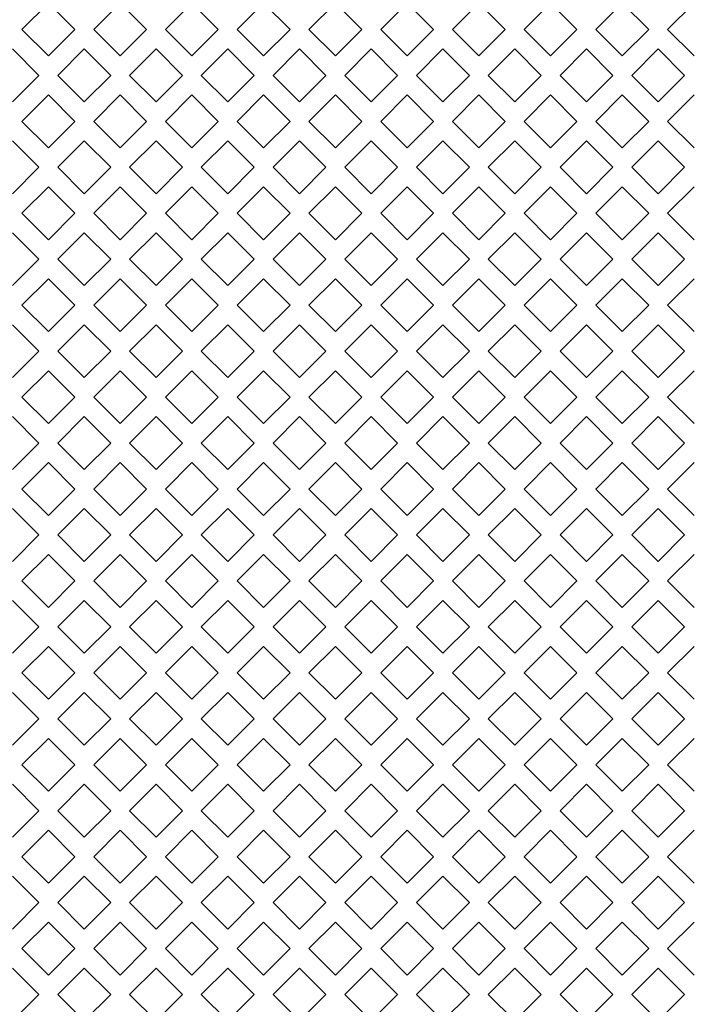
# Model space of a CAD drawing. Header units: millimetres. Extents: x 38 to 253, y 25 to 200.
# Tile 51 of 71: x 49.54 to 55.51, y 150.49 to 159.27. Entities that reach past the tile are written whole.
import ezdxf

# ---------------------------------------------------------------- set-up
doc = ezdxf.new("R2010")
doc.units = ezdxf.units.MM

msp = doc.modelspace()

# ---------------------------------------------------------------- linework, layer by layer
at = {"color": 7, "linetype": 'Continuous', "lineweight": 15}
for p, q in [((49.55854, 159.18622), (49.79424, 159.42192)), ((49.79424, 159.42192), (50.02994, 159.18622)), ((50.19854, 159.18622), (50.43424, 159.42192)), ((50.43424, 159.42192), (50.66994, 159.18622)), ((50.83854, 159.18622), (51.07424, 159.42192)), ((51.07424, 159.42192), (51.30994, 159.18622)), ((51.47854, 159.18622), (51.71424, 159.42192)), ((51.71424, 159.42192), (51.94994, 159.18622)), ((52.11854, 159.18622), (52.35424, 159.42192)), ((52.35424, 159.42192), (52.58994, 159.18622)), ((52.75854, 159.18622), (52.99424, 159.42192)), ((52.99424, 159.42192), (53.22994, 159.18622)), ((53.39854, 159.18622), (53.63424, 159.42192)), ((53.63424, 159.42192), (53.86994, 159.18622)), ((54.03854, 159.18622), (54.27424, 159.42192)), ((54.27424, 159.42192), (54.50994, 159.18622)), ((54.67854, 159.18622), (54.91424, 159.42192)), ((54.91424, 159.42192), (55.14994, 159.18622)), ((55.31854, 159.18622), (55.55424, 159.42192)), ((49.79424, 158.95051), (49.55854, 159.18622)), ((50.02994, 159.18622), (49.79424, 158.95051)), ((50.43424, 158.95051), (50.19854, 159.18622)), ((50.66994, 159.18622), (50.43424, 158.95051)), ((51.07424, 158.95051), (50.83854, 159.18622)), ((51.30994, 159.18622), (51.07424, 158.95051)), ((51.71424, 158.95051), (51.47854, 159.18622)), ((51.94994, 159.18622), (51.71424, 158.95051)), ((52.35424, 158.95051), (52.11854, 159.18622)), ((52.58994, 159.18622), (52.35424, 158.95051)), ((52.99424, 158.95051), (52.75854, 159.18622)), ((53.22994, 159.18622), (52.99424, 158.95051)), ((53.63424, 158.95051), (53.39854, 159.18622)), ((53.86994, 159.18622), (53.63424, 158.95051)), ((54.27424, 158.95051), (54.03854, 159.18622)), ((54.50994, 159.18622), (54.27424, 158.95051)), ((54.91424, 158.95051), (54.67854, 159.18622)), ((55.14994, 159.18622), (54.91424, 158.95051)), ((55.55424, 158.95051), (55.31854, 159.18622)), ((49.47424, 159.01192), (49.70994, 158.77621)), ((49.87854, 158.77621), (50.11424, 159.01192)), ((50.11424, 159.01192), (50.34994, 158.77621)), ((50.51854, 158.77621), (50.75424, 159.01192)), ((50.75424, 159.01192), (50.98994, 158.77621)), ((51.15854, 158.77621), (51.39424, 159.01192)), ((51.39424, 159.01192), (51.62994, 158.77621)), ((51.79854, 158.77621), (52.03424, 159.01192)), ((52.03424, 159.01192), (52.26994, 158.77621)), ((52.43854, 158.77621), (52.67424, 159.01192)), ((52.67424, 159.01192), (52.90994, 158.77621)), ((53.07854, 158.77621), (53.31424, 159.01192)), ((53.31424, 159.01192), (53.54994, 158.77621)), ((53.71854, 158.77621), (53.95424, 159.01192)), ((53.95424, 159.01192), (54.18994, 158.77621)), ((54.35854, 158.77621), (54.59424, 159.01192)), ((54.59424, 159.01192), (54.82994, 158.77621)), ((54.99854, 158.77621), (55.23424, 159.01192)), ((55.23424, 159.01192), (55.46994, 158.77621)), ((49.70994, 158.77621), (49.47424, 158.54051)), ((50.11424, 158.54051), (49.87854, 158.77621)), ((50.34994, 158.77621), (50.11424, 158.54051)), ((50.75424, 158.54051), (50.51854, 158.77621)), ((50.98994, 158.77621), (50.75424, 158.54051)), ((51.39424, 158.54051), (51.15854, 158.77621)), ((51.62994, 158.77621), (51.39424, 158.54051)), ((52.03424, 158.54051), (51.79854, 158.77621)), ((52.26994, 158.77621), (52.03424, 158.54051)), ((52.67424, 158.54051), (52.43854, 158.77621)), ((52.90994, 158.77621), (52.67424, 158.54051)), ((53.31424, 158.54051), (53.07854, 158.77621)), ((53.54994, 158.77621), (53.31424, 158.54051)), ((53.95424, 158.54051), (53.71854, 158.77621)), ((54.18994, 158.77621), (53.95424, 158.54051)), ((54.59424, 158.54051), (54.35854, 158.77621)), ((54.82994, 158.77621), (54.59424, 158.54051)), ((55.23424, 158.54051), (54.99854, 158.77621)), ((55.46994, 158.77621), (55.23424, 158.54051)), ((49.55854, 158.36622), (49.79424, 158.60192)), ((49.79424, 158.60192), (50.02994, 158.36622)), ((50.19854, 158.36622), (50.43424, 158.60192)), ((50.43424, 158.60192), (50.66994, 158.36622)), ((50.83854, 158.36622), (51.07424, 158.60192)), ((51.07424, 158.60192), (51.30994, 158.36622)), ((51.47854, 158.36622), (51.71424, 158.60192)), ((51.71424, 158.60192), (51.94994, 158.36622)), ((52.11854, 158.36622), (52.35424, 158.60192)), ((52.35424, 158.60192), (52.58994, 158.36622)), ((52.75854, 158.36622), (52.99424, 158.60192)), ((52.99424, 158.60192), (53.22994, 158.36622)), ((53.39854, 158.36622), (53.63424, 158.60192)), ((53.63424, 158.60192), (53.86994, 158.36622)), ((54.03854, 158.36622), (54.27424, 158.60192)), ((54.27424, 158.60192), (54.50994, 158.36622)), ((54.67854, 158.36622), (54.91424, 158.60192)), ((54.91424, 158.60192), (55.14994, 158.36622)), ((55.31854, 158.36622), (55.55424, 158.60192)), ((49.79424, 158.13051), (49.55854, 158.36622)), ((50.02994, 158.36622), (49.79424, 158.13051)), ((50.43424, 158.13051), (50.19854, 158.36622)), ((50.66994, 158.36622), (50.43424, 158.13051)), ((51.07424, 158.13051), (50.83854, 158.36622)), ((51.30994, 158.36622), (51.07424, 158.13051)), ((51.71424, 158.13051), (51.47854, 158.36622)), ((51.94994, 158.36622), (51.71424, 158.13051)), ((52.35424, 158.13051), (52.11854, 158.36622)), ((52.58994, 158.36622), (52.35424, 158.13051)), ((52.99424, 158.13051), (52.75854, 158.36622)), ((53.22994, 158.36622), (52.99424, 158.13051)), ((53.63424, 158.13051), (53.39854, 158.36622)), ((53.86994, 158.36622), (53.63424, 158.13051)), ((54.27424, 158.13051), (54.03854, 158.36622)), ((54.50994, 158.36622), (54.27424, 158.13051)), ((54.91424, 158.13051), (54.67854, 158.36622)), ((55.14994, 158.36622), (54.91424, 158.13051)), ((55.55424, 158.13051), (55.31854, 158.36622)), ((49.47424, 158.19192), (49.70994, 157.95622)), ((49.87854, 157.95622), (50.11424, 158.19192)), ((50.11424, 158.19192), (50.34994, 157.95622)), ((50.51854, 157.95622), (50.75424, 158.19192)), ((50.75424, 158.19192), (50.98994, 157.95622)), ((51.15854, 157.95622), (51.39424, 158.19192)), ((51.39424, 158.19192), (51.62994, 157.95622)), ((51.79854, 157.95622), (52.03424, 158.19192)), ((52.03424, 158.19192), (52.26994, 157.95622)), ((52.43854, 157.95622), (52.67424, 158.19192)), ((52.67424, 158.19192), (52.90994, 157.95622)), ((53.07854, 157.95622), (53.31424, 158.19192)), ((53.31424, 158.19192), (53.54994, 157.95622)), ((53.71854, 157.95622), (53.95424, 158.19192)), ((53.95424, 158.19192), (54.18994, 157.95622)), ((54.35854, 157.95622), (54.59424, 158.19192)), ((54.59424, 158.19192), (54.82994, 157.95622)), ((54.99854, 157.95622), (55.23424, 158.19192)), ((55.23424, 158.19192), (55.46994, 157.95622)), ((49.70994, 157.95622), (49.47424, 157.72051)), ((50.11424, 157.72051), (49.87854, 157.95622)), ((50.34994, 157.95622), (50.11424, 157.72051)), ((50.75424, 157.72051), (50.51854, 157.95622)), ((50.98994, 157.95622), (50.75424, 157.72051)), ((51.39424, 157.72051), (51.15854, 157.95622)), ((51.62994, 157.95622), (51.39424, 157.72051)), ((52.03424, 157.72051), (51.79854, 157.95622)), ((52.26994, 157.95622), (52.03424, 157.72051)), ((52.67424, 157.72051), (52.43854, 157.95622)), ((52.90994, 157.95622), (52.67424, 157.72051)), ((53.31424, 157.72051), (53.07854, 157.95622)), ((53.54994, 157.95622), (53.31424, 157.72051)), ((53.95424, 157.72051), (53.71854, 157.95622)), ((54.18994, 157.95622), (53.95424, 157.72051)), ((54.59424, 157.72051), (54.35854, 157.95622)), ((54.82994, 157.95622), (54.59424, 157.72051)), ((55.23424, 157.72051), (54.99854, 157.95622)), ((55.46994, 157.95622), (55.23424, 157.72051)), ((49.55854, 157.54622), (49.79424, 157.78192)), ((49.79424, 157.78192), (50.02994, 157.54622)), ((50.19854, 157.54622), (50.43424, 157.78192)), ((50.43424, 157.78192), (50.66994, 157.54622)), ((50.83854, 157.54622), (51.07424, 157.78192)), ((51.07424, 157.78192), (51.30994, 157.54622)), ((51.47854, 157.54622), (51.71424, 157.78192)), ((51.71424, 157.78192), (51.94994, 157.54622)), ((52.11854, 157.54622), (52.35424, 157.78192)), ((52.35424, 157.78192), (52.58994, 157.54622)), ((52.75854, 157.54622), (52.99424, 157.78192)), ((52.99424, 157.78192), (53.22994, 157.54622)), ((53.39854, 157.54622), (53.63424, 157.78192)), ((53.63424, 157.78192), (53.86994, 157.54622)), ((54.03854, 157.54622), (54.27424, 157.78192)), ((54.27424, 157.78192), (54.50994, 157.54622)), ((54.67854, 157.54622), (54.91424, 157.78192)), ((54.91424, 157.78192), (55.14994, 157.54622)), ((55.31854, 157.54622), (55.55424, 157.78192)), ((49.79424, 157.31051), (49.55854, 157.54622)), ((50.02994, 157.54622), (49.79424, 157.31051)), ((50.43424, 157.31051), (50.19854, 157.54622)), ((50.66994, 157.54622), (50.43424, 157.31051)), ((51.07424, 157.31051), (50.83854, 157.54622)), ((51.30994, 157.54622), (51.07424, 157.31051)), ((51.71424, 157.31051), (51.47854, 157.54622)), ((51.94994, 157.54622), (51.71424, 157.31051)), ((52.35424, 157.31051), (52.11854, 157.54622)), ((52.58994, 157.54622), (52.35424, 157.31051)), ((52.99424, 157.31051), (52.75854, 157.54622)), ((53.22994, 157.54622), (52.99424, 157.31051)), ((53.63424, 157.31051), (53.39854, 157.54622)), ((53.86994, 157.54622), (53.63424, 157.31051)), ((54.27424, 157.31051), (54.03854, 157.54622)), ((54.50994, 157.54622), (54.27424, 157.31051)), ((54.91424, 157.31051), (54.67854, 157.54622)), ((55.14994, 157.54622), (54.91424, 157.31051)), ((55.55424, 157.31051), (55.31854, 157.54622)), ((49.47424, 157.37192), (49.70994, 157.13621)), ((49.87854, 157.13621), (50.11424, 157.37192)), ((50.11424, 157.37192), (50.34994, 157.13621)), ((50.51854, 157.13621), (50.75424, 157.37192)), ((50.75424, 157.37192), (50.98994, 157.13621)), ((51.15854, 157.13621), (51.39424, 157.37192)), ((51.39424, 157.37192), (51.62994, 157.13621)), ((51.79854, 157.13621), (52.03424, 157.37192)), ((52.03424, 157.37192), (52.26994, 157.13621)), ((52.43854, 157.13621), (52.67424, 157.37192)), ((52.67424, 157.37192), (52.90994, 157.13621)), ((53.07854, 157.13621), (53.31424, 157.37192)), ((53.31424, 157.37192), (53.54994, 157.13621)), ((53.71854, 157.13621), (53.95424, 157.37192)), ((53.95424, 157.37192), (54.18994, 157.13621)), ((54.35854, 157.13621), (54.59424, 157.37192)), ((54.59424, 157.37192), (54.82994, 157.13621)), ((54.99854, 157.13621), (55.23424, 157.37192)), ((55.23424, 157.37192), (55.46994, 157.13621)), ((49.70994, 157.13621), (49.47424, 156.90051)), ((50.11424, 156.90051), (49.87854, 157.13621)), ((50.34994, 157.13621), (50.11424, 156.90051)), ((50.75424, 156.90051), (50.51854, 157.13621)), ((50.98994, 157.13621), (50.75424, 156.90051)), ((51.39424, 156.90051), (51.15854, 157.13621)), ((51.62994, 157.13621), (51.39424, 156.90051)), ((52.03424, 156.90051), (51.79854, 157.13621)), ((52.26994, 157.13621), (52.03424, 156.90051)), ((52.67424, 156.90051), (52.43854, 157.13621)), ((52.90994, 157.13621), (52.67424, 156.90051)), ((53.31424, 156.90051), (53.07854, 157.13621)), ((53.54994, 157.13621), (53.31424, 156.90051)), ((53.95424, 156.90051), (53.71854, 157.13621)), ((54.18994, 157.13621), (53.95424, 156.90051)), ((54.59424, 156.90051), (54.35854, 157.13621)), ((54.82994, 157.13621), (54.59424, 156.90051)), ((55.23424, 156.90051), (54.99854, 157.13621)), ((55.46994, 157.13621), (55.23424, 156.90051)), ((49.55854, 156.72622), (49.79424, 156.96192)), ((49.79424, 156.96192), (50.02994, 156.72622)), ((50.19854, 156.72622), (50.43424, 156.96192)), ((50.43424, 156.96192), (50.66994, 156.72622)), ((50.83854, 156.72622), (51.07424, 156.96192)), ((51.07424, 156.96192), (51.30994, 156.72622)), ((51.47854, 156.72622), (51.71424, 156.96192)), ((51.71424, 156.96192), (51.94994, 156.72622)), ((52.11854, 156.72622), (52.35424, 156.96192)), ((52.35424, 156.96192), (52.58994, 156.72622)), ((52.75854, 156.72622), (52.99424, 156.96192)), ((52.99424, 156.96192), (53.22994, 156.72622)), ((53.39854, 156.72622), (53.63424, 156.96192)), ((53.63424, 156.96192), (53.86994, 156.72622)), ((54.03854, 156.72622), (54.27424, 156.96192)), ((54.27424, 156.96192), (54.50994, 156.72622)), ((54.67854, 156.72622), (54.91424, 156.96192)), ((54.91424, 156.96192), (55.14994, 156.72622)), ((55.31854, 156.72622), (55.55424, 156.96192)), ((49.79424, 156.49051), (49.55854, 156.72622)), ((50.02994, 156.72622), (49.79424, 156.49051)), ((50.43424, 156.49051), (50.19854, 156.72622)), ((50.66994, 156.72622), (50.43424, 156.49051)), ((51.07424, 156.49051), (50.83854, 156.72622)), ((51.30994, 156.72622), (51.07424, 156.49051)), ((51.71424, 156.49051), (51.47854, 156.72622)), ((51.94994, 156.72622), (51.71424, 156.49051)), ((52.35424, 156.49051), (52.11854, 156.72622)), ((52.58994, 156.72622), (52.35424, 156.49051)), ((52.99424, 156.49051), (52.75854, 156.72622)), ((53.22994, 156.72622), (52.99424, 156.49051)), ((53.63424, 156.49051), (53.39854, 156.72622)), ((53.86994, 156.72622), (53.63424, 156.49051)), ((54.27424, 156.49051), (54.03854, 156.72622)), ((54.50994, 156.72622), (54.27424, 156.49051)), ((54.91424, 156.49051), (54.67854, 156.72622)), ((55.14994, 156.72622), (54.91424, 156.49051)), ((55.55424, 156.49051), (55.31854, 156.72622)), ((49.47424, 156.55192), (49.70994, 156.31622)), ((49.87854, 156.31622), (50.11424, 156.55192)), ((50.11424, 156.55192), (50.34994, 156.31622)), ((50.51854, 156.31622), (50.75424, 156.55192)), ((50.75424, 156.55192), (50.98994, 156.31622)), ((51.15854, 156.31622), (51.39424, 156.55192)), ((51.39424, 156.55192), (51.62994, 156.31622)), ((51.79854, 156.31622), (52.03424, 156.55192)), ((52.03424, 156.55192), (52.26994, 156.31622)), ((52.43854, 156.31622), (52.67424, 156.55192)), ((52.67424, 156.55192), (52.90994, 156.31622)), ((53.07854, 156.31622), (53.31424, 156.55192)), ((53.31424, 156.55192), (53.54994, 156.31622)), ((53.71854, 156.31622), (53.95424, 156.55192)), ((53.95424, 156.55192), (54.18994, 156.31622)), ((54.35854, 156.31622), (54.59424, 156.55192)), ((54.59424, 156.55192), (54.82994, 156.31622)), ((54.99854, 156.31622), (55.23424, 156.55192)), ((55.23424, 156.55192), (55.46994, 156.31622)), ((49.70994, 156.31622), (49.47424, 156.08051)), ((50.11424, 156.08051), (49.87854, 156.31622)), ((50.34994, 156.31622), (50.11424, 156.08051)), ((50.75424, 156.08051), (50.51854, 156.31622)), ((50.98994, 156.31622), (50.75424, 156.08051)), ((51.39424, 156.08051), (51.15854, 156.31622)), ((51.62994, 156.31622), (51.39424, 156.08051)), ((52.03424, 156.08051), (51.79854, 156.31622)), ((52.26994, 156.31622), (52.03424, 156.08051)), ((52.67424, 156.08051), (52.43854, 156.31622)), ((52.90994, 156.31622), (52.67424, 156.08051)), ((53.31424, 156.08051), (53.07854, 156.31622)), ((53.54994, 156.31622), (53.31424, 156.08051)), ((53.95424, 156.08051), (53.71854, 156.31622)), ((54.18994, 156.31622), (53.95424, 156.08051)), ((54.59424, 156.08051), (54.35854, 156.31622)), ((54.82994, 156.31622), (54.59424, 156.08051)), ((55.23424, 156.08051), (54.99854, 156.31622)), ((55.46994, 156.31622), (55.23424, 156.08051)), ((49.55854, 155.90622), (49.79424, 156.14192)), ((49.79424, 156.14192), (50.02994, 155.90622)), ((50.19854, 155.90622), (50.43424, 156.14192)), ((50.43424, 156.14192), (50.66994, 155.90622)), ((50.83854, 155.90622), (51.07424, 156.14192)), ((51.07424, 156.14192), (51.30994, 155.90622)), ((51.47854, 155.90622), (51.71424, 156.14192)), ((51.71424, 156.14192), (51.94994, 155.90622)), ((52.11854, 155.90622), (52.35424, 156.14192)), ((52.35424, 156.14192), (52.58994, 155.90622)), ((52.75854, 155.90622), (52.99424, 156.14192)), ((52.99424, 156.14192), (53.22994, 155.90622)), ((53.39854, 155.90622), (53.63424, 156.14192)), ((53.63424, 156.14192), (53.86994, 155.90622)), ((54.03854, 155.90622), (54.27424, 156.14192)), ((54.27424, 156.14192), (54.50994, 155.90622)), ((54.67854, 155.90622), (54.91424, 156.14192)), ((54.91424, 156.14192), (55.14994, 155.90622)), ((55.31854, 155.90622), (55.55424, 156.14192)), ((49.79424, 155.67051), (49.55854, 155.90622)), ((50.02994, 155.90622), (49.79424, 155.67051)), ((50.43424, 155.67051), (50.19854, 155.90622)), ((50.66994, 155.90622), (50.43424, 155.67051)), ((51.07424, 155.67051), (50.83854, 155.90622)), ((51.30994, 155.90622), (51.07424, 155.67051)), ((51.71424, 155.67051), (51.47854, 155.90622)), ((51.94994, 155.90622), (51.71424, 155.67051)), ((52.35424, 155.67051), (52.11854, 155.90622)), ((52.58994, 155.90622), (52.35424, 155.67051)), ((52.99424, 155.67051), (52.75854, 155.90622)), ((53.22994, 155.90622), (52.99424, 155.67051)), ((53.63424, 155.67051), (53.39854, 155.90622)), ((53.86994, 155.90622), (53.63424, 155.67051)), ((54.27424, 155.67051), (54.03854, 155.90622)), ((54.50994, 155.90622), (54.27424, 155.67051)), ((54.91424, 155.67051), (54.67854, 155.90622)), ((55.14994, 155.90622), (54.91424, 155.67051)), ((55.55424, 155.67051), (55.31854, 155.90622)), ((49.47424, 155.73192), (49.70994, 155.49621)), ((49.87854, 155.49621), (50.11424, 155.73192)), ((50.11424, 155.73192), (50.34994, 155.49621)), ((50.51854, 155.49621), (50.75424, 155.73192)), ((50.75424, 155.73192), (50.98994, 155.49621)), ((51.15854, 155.49621), (51.39424, 155.73192)), ((51.39424, 155.73192), (51.62994, 155.49621)), ((51.79854, 155.49621), (52.03424, 155.73192)), ((52.03424, 155.73192), (52.26994, 155.49621)), ((52.43854, 155.49621), (52.67424, 155.73192)), ((52.67424, 155.73192), (52.90994, 155.49621)), ((53.07854, 155.49621), (53.31424, 155.73192)), ((53.31424, 155.73192), (53.54994, 155.49621)), ((53.71854, 155.49621), (53.95424, 155.73192)), ((53.95424, 155.73192), (54.18994, 155.49621)), ((54.35854, 155.49621), (54.59424, 155.73192)), ((54.59424, 155.73192), (54.82994, 155.49621)), ((54.99854, 155.49621), (55.23424, 155.73192)), ((55.23424, 155.73192), (55.46994, 155.49621)), ((49.70994, 155.49621), (49.47424, 155.26051)), ((50.11424, 155.26051), (49.87854, 155.49621)), ((50.34994, 155.49621), (50.11424, 155.26051)), ((50.75424, 155.26051), (50.51854, 155.49621)), ((50.98994, 155.49621), (50.75424, 155.26051)), ((51.39424, 155.26051), (51.15854, 155.49621)), ((51.62994, 155.49621), (51.39424, 155.26051)), ((52.03424, 155.26051), (51.79854, 155.49621)), ((52.26994, 155.49621), (52.03424, 155.26051)), ((52.67424, 155.26051), (52.43854, 155.49621)), ((52.90994, 155.49621), (52.67424, 155.26051)), ((53.31424, 155.26051), (53.07854, 155.49621)), ((53.54994, 155.49621), (53.31424, 155.26051)), ((53.95424, 155.26051), (53.71854, 155.49621)), ((54.18994, 155.49621), (53.95424, 155.26051)), ((54.59424, 155.26051), (54.35854, 155.49621)), ((54.82994, 155.49621), (54.59424, 155.26051)), ((55.23424, 155.26051), (54.99854, 155.49621)), ((55.46994, 155.49621), (55.23424, 155.26051)), ((49.55854, 155.08622), (49.79424, 155.32192)), ((49.79424, 155.32192), (50.02994, 155.08622)), ((50.19854, 155.08622), (50.43424, 155.32192)), ((50.43424, 155.32192), (50.66994, 155.08622)), ((50.83854, 155.08622), (51.07424, 155.32192)), ((51.07424, 155.32192), (51.30994, 155.08622)), ((51.47854, 155.08622), (51.71424, 155.32192)), ((51.71424, 155.32192), (51.94994, 155.08622)), ((52.11854, 155.08622), (52.35424, 155.32192)), ((52.35424, 155.32192), (52.58994, 155.08622)), ((52.75854, 155.08622), (52.99424, 155.32192)), ((52.99424, 155.32192), (53.22994, 155.08622)), ((53.39854, 155.08622), (53.63424, 155.32192)), ((53.63424, 155.32192), (53.86994, 155.08622)), ((54.03854, 155.08622), (54.27424, 155.32192)), ((54.27424, 155.32192), (54.50994, 155.08622)), ((54.67854, 155.08622), (54.91424, 155.32192)), ((54.91424, 155.32192), (55.14994, 155.08622)), ((55.31854, 155.08622), (55.55424, 155.32192)), ((49.79424, 154.85051), (49.55854, 155.08622)), ((50.02994, 155.08622), (49.79424, 154.85051)), ((50.43424, 154.85051), (50.19854, 155.08622)), ((50.66994, 155.08622), (50.43424, 154.85051)), ((51.07424, 154.85051), (50.83854, 155.08622)), ((51.30994, 155.08622), (51.07424, 154.85051)), ((51.71424, 154.85051), (51.47854, 155.08622)), ((51.94994, 155.08622), (51.71424, 154.85051)), ((52.35424, 154.85051), (52.11854, 155.08622)), ((52.58994, 155.08622), (52.35424, 154.85051)), ((52.99424, 154.85051), (52.75854, 155.08622)), ((53.22994, 155.08622), (52.99424, 154.85051)), ((53.63424, 154.85051), (53.39854, 155.08622)), ((53.86994, 155.08622), (53.63424, 154.85051)), ((54.27424, 154.85051), (54.03854, 155.08622)), ((54.50994, 155.08622), (54.27424, 154.85051)), ((54.91424, 154.85051), (54.67854, 155.08622)), ((55.14994, 155.08622), (54.91424, 154.85051)), ((55.55424, 154.85051), (55.31854, 155.08622)), ((49.47424, 154.91192), (49.70994, 154.67622)), ((49.87854, 154.67622), (50.11424, 154.91192)), ((50.11424, 154.91192), (50.34994, 154.67622)), ((50.51854, 154.67622), (50.75424, 154.91192)), ((50.75424, 154.91192), (50.98994, 154.67622)), ((51.15854, 154.67622), (51.39424, 154.91192)), ((51.39424, 154.91192), (51.62994, 154.67622)), ((51.79854, 154.67622), (52.03424, 154.91192)), ((52.03424, 154.91192), (52.26994, 154.67622)), ((52.43854, 154.67622), (52.67424, 154.91192)), ((52.67424, 154.91192), (52.90994, 154.67622)), ((53.07854, 154.67622), (53.31424, 154.91192)), ((53.31424, 154.91192), (53.54994, 154.67622)), ((53.71854, 154.67622), (53.95424, 154.91192)), ((53.95424, 154.91192), (54.18994, 154.67622)), ((54.35854, 154.67622), (54.59424, 154.91192)), ((54.59424, 154.91192), (54.82994, 154.67622)), ((54.99854, 154.67622), (55.23424, 154.91192)), ((55.23424, 154.91192), (55.46994, 154.67622)), ((49.70994, 154.67622), (49.47424, 154.44051)), ((50.11424, 154.44051), (49.87854, 154.67622)), ((50.34994, 154.67622), (50.11424, 154.44051)), ((50.75424, 154.44051), (50.51854, 154.67622)), ((50.98994, 154.67622), (50.75424, 154.44051)), ((51.39424, 154.44051), (51.15854, 154.67622)), ((51.62994, 154.67622), (51.39424, 154.44051)), ((52.03424, 154.44051), (51.79854, 154.67622)), ((52.26994, 154.67622), (52.03424, 154.44051)), ((52.67424, 154.44051), (52.43854, 154.67622)), ((52.90994, 154.67622), (52.67424, 154.44051)), ((53.31424, 154.44051), (53.07854, 154.67622)), ((53.54994, 154.67622), (53.31424, 154.44051)), ((53.95424, 154.44051), (53.71854, 154.67622)), ((54.18994, 154.67622), (53.95424, 154.44051)), ((54.59424, 154.44051), (54.35854, 154.67622)), ((54.82994, 154.67622), (54.59424, 154.44051)), ((55.23424, 154.44051), (54.99854, 154.67622)), ((55.46994, 154.67622), (55.23424, 154.44051)), ((49.55854, 154.26622), (49.79424, 154.50192)), ((49.79424, 154.50192), (50.02994, 154.26622)), ((50.19854, 154.26622), (50.43424, 154.50192)), ((50.43424, 154.50192), (50.66994, 154.26622)), ((50.83854, 154.26622), (51.07424, 154.50192)), ((51.07424, 154.50192), (51.30994, 154.26622)), ((51.47854, 154.26622), (51.71424, 154.50192)), ((51.71424, 154.50192), (51.94994, 154.26622)), ((52.11854, 154.26622), (52.35424, 154.50192)), ((52.35424, 154.50192), (52.58994, 154.26622)), ((52.75854, 154.26622), (52.99424, 154.50192)), ((52.99424, 154.50192), (53.22994, 154.26622)), ((53.39854, 154.26622), (53.63424, 154.50192)), ((53.63424, 154.50192), (53.86994, 154.26622)), ((54.03854, 154.26622), (54.27424, 154.50192)), ((54.27424, 154.50192), (54.50994, 154.26622)), ((54.67854, 154.26622), (54.91424, 154.50192)), ((54.91424, 154.50192), (55.14994, 154.26622)), ((55.31854, 154.26622), (55.55424, 154.50192)), ((49.79424, 154.03051), (49.55854, 154.26622)), ((50.02994, 154.26622), (49.79424, 154.03051)), ((50.43424, 154.03051), (50.19854, 154.26622)), ((50.66994, 154.26622), (50.43424, 154.03051)), ((51.07424, 154.03051), (50.83854, 154.26622)), ((51.30994, 154.26622), (51.07424, 154.03051)), ((51.71424, 154.03051), (51.47854, 154.26622)), ((51.94994, 154.26622), (51.71424, 154.03051)), ((52.35424, 154.03051), (52.11854, 154.26622)), ((52.58994, 154.26622), (52.35424, 154.03051)), ((52.99424, 154.03051), (52.75854, 154.26622)), ((53.22994, 154.26622), (52.99424, 154.03051)), ((53.63424, 154.03051), (53.39854, 154.26622)), ((53.86994, 154.26622), (53.63424, 154.03051)), ((54.27424, 154.03051), (54.03854, 154.26622)), ((54.50994, 154.26622), (54.27424, 154.03051)), ((54.91424, 154.03051), (54.67854, 154.26622)), ((55.14994, 154.26622), (54.91424, 154.03051)), ((55.55424, 154.03051), (55.31854, 154.26622)), ((49.47424, 154.09192), (49.70994, 153.85621)), ((49.87854, 153.85621), (50.11424, 154.09192)), ((50.11424, 154.09192), (50.34994, 153.85621)), ((50.51854, 153.85621), (50.75424, 154.09192)), ((50.75424, 154.09192), (50.98994, 153.85621)), ((51.15854, 153.85621), (51.39424, 154.09192)), ((51.39424, 154.09192), (51.62994, 153.85621)), ((51.79854, 153.85621), (52.03424, 154.09192)), ((52.03424, 154.09192), (52.26994, 153.85621)), ((52.43854, 153.85621), (52.67424, 154.09192)), ((52.67424, 154.09192), (52.90994, 153.85621)), ((53.07854, 153.85621), (53.31424, 154.09192)), ((53.31424, 154.09192), (53.54994, 153.85621)), ((53.71854, 153.85621), (53.95424, 154.09192)), ((53.95424, 154.09192), (54.18994, 153.85621)), ((54.35854, 153.85621), (54.59424, 154.09192)), ((54.59424, 154.09192), (54.82994, 153.85621)), ((54.99854, 153.85621), (55.23424, 154.09192)), ((55.23424, 154.09192), (55.46994, 153.85621)), ((49.70994, 153.85621), (49.47424, 153.62051)), ((50.11424, 153.62051), (49.87854, 153.85621)), ((50.34994, 153.85621), (50.11424, 153.62051)), ((50.75424, 153.62051), (50.51854, 153.85621)), ((50.98994, 153.85621), (50.75424, 153.62051)), ((51.39424, 153.62051), (51.15854, 153.85621)), ((51.62994, 153.85621), (51.39424, 153.62051)), ((52.03424, 153.62051), (51.79854, 153.85621)), ((52.26994, 153.85621), (52.03424, 153.62051)), ((52.67424, 153.62051), (52.43854, 153.85621)), ((52.90994, 153.85621), (52.67424, 153.62051)), ((53.31424, 153.62051), (53.07854, 153.85621)), ((53.54994, 153.85621), (53.31424, 153.62051)), ((53.95424, 153.62051), (53.71854, 153.85621)), ((54.18994, 153.85621), (53.95424, 153.62051)), ((54.59424, 153.62051), (54.35854, 153.85621)), ((54.82994, 153.85621), (54.59424, 153.62051)), ((55.23424, 153.62051), (54.99854, 153.85621)), ((55.46994, 153.85621), (55.23424, 153.62051)), ((49.55854, 153.44622), (49.79424, 153.68192)), ((49.79424, 153.68192), (50.02994, 153.44622)), ((50.19854, 153.44622), (50.43424, 153.68192)), ((50.43424, 153.68192), (50.66994, 153.44622)), ((50.83854, 153.44622), (51.07424, 153.68192)), ((51.07424, 153.68192), (51.30994, 153.44622)), ((51.47854, 153.44622), (51.71424, 153.68192)), ((51.71424, 153.68192), (51.94994, 153.44622)), ((52.11854, 153.44622), (52.35424, 153.68192)), ((52.35424, 153.68192), (52.58994, 153.44622)), ((52.75854, 153.44622), (52.99424, 153.68192)), ((52.99424, 153.68192), (53.22994, 153.44622)), ((53.39854, 153.44622), (53.63424, 153.68192)), ((53.63424, 153.68192), (53.86994, 153.44622)), ((54.03854, 153.44622), (54.27424, 153.68192)), ((54.27424, 153.68192), (54.50994, 153.44622)), ((54.67854, 153.44622), (54.91424, 153.68192)), ((54.91424, 153.68192), (55.14994, 153.44622)), ((55.31854, 153.44622), (55.55424, 153.68192)), ((49.79424, 153.21051), (49.55854, 153.44622)), ((50.02994, 153.44622), (49.79424, 153.21051)), ((50.43424, 153.21051), (50.19854, 153.44622)), ((50.66994, 153.44622), (50.43424, 153.21051)), ((51.07424, 153.21051), (50.83854, 153.44622)), ((51.30994, 153.44622), (51.07424, 153.21051)), ((51.71424, 153.21051), (51.47854, 153.44622)), ((51.94994, 153.44622), (51.71424, 153.21051)), ((52.35424, 153.21051), (52.11854, 153.44622)), ((52.58994, 153.44622), (52.35424, 153.21051)), ((52.99424, 153.21051), (52.75854, 153.44622)), ((53.22994, 153.44622), (52.99424, 153.21051)), ((53.63424, 153.21051), (53.39854, 153.44622)), ((53.86994, 153.44622), (53.63424, 153.21051)), ((54.27424, 153.21051), (54.03854, 153.44622)), ((54.50994, 153.44622), (54.27424, 153.21051)), ((54.91424, 153.21051), (54.67854, 153.44622)), ((55.14994, 153.44622), (54.91424, 153.21051)), ((55.55424, 153.21051), (55.31854, 153.44622)), ((49.47424, 153.27192), (49.70994, 153.03622)), ((49.87854, 153.03622), (50.11424, 153.27192)), ((50.11424, 153.27192), (50.34994, 153.03622)), ((50.51854, 153.03622), (50.75424, 153.27192)), ((50.75424, 153.27192), (50.98994, 153.03622)), ((51.15854, 153.03622), (51.39424, 153.27192)), ((51.39424, 153.27192), (51.62994, 153.03622)), ((51.79854, 153.03622), (52.03424, 153.27192)), ((52.03424, 153.27192), (52.26994, 153.03622)), ((52.43854, 153.03622), (52.67424, 153.27192)), ((52.67424, 153.27192), (52.90994, 153.03622)), ((53.07854, 153.03622), (53.31424, 153.27192)), ((53.31424, 153.27192), (53.54994, 153.03622)), ((53.71854, 153.03622), (53.95424, 153.27192)), ((53.95424, 153.27192), (54.18994, 153.03622)), ((54.35854, 153.03622), (54.59424, 153.27192)), ((54.59424, 153.27192), (54.82994, 153.03622)), ((54.99854, 153.03622), (55.23424, 153.27192)), ((55.23424, 153.27192), (55.46994, 153.03622)), ((49.70994, 153.03622), (49.47424, 152.80051)), ((50.11424, 152.80051), (49.87854, 153.03622)), ((50.34994, 153.03622), (50.11424, 152.80051)), ((50.75424, 152.80051), (50.51854, 153.03622)), ((50.98994, 153.03622), (50.75424, 152.80051)), ((51.39424, 152.80051), (51.15854, 153.03622)), ((51.62994, 153.03622), (51.39424, 152.80051)), ((52.03424, 152.80051), (51.79854, 153.03622)), ((52.26994, 153.03622), (52.03424, 152.80051)), ((52.67424, 152.80051), (52.43854, 153.03622)), ((52.90994, 153.03622), (52.67424, 152.80051)), ((53.31424, 152.80051), (53.07854, 153.03622)), ((53.54994, 153.03622), (53.31424, 152.80051)), ((53.95424, 152.80051), (53.71854, 153.03622)), ((54.18994, 153.03622), (53.95424, 152.80051)), ((54.59424, 152.80051), (54.35854, 153.03622)), ((54.82994, 153.03622), (54.59424, 152.80051)), ((55.23424, 152.80051), (54.99854, 153.03622)), ((55.46994, 153.03622), (55.23424, 152.80051)), ((49.55854, 152.62622), (49.79424, 152.86192)), ((49.79424, 152.86192), (50.02994, 152.62622)), ((50.19854, 152.62622), (50.43424, 152.86192)), ((50.43424, 152.86192), (50.66994, 152.62622)), ((50.83854, 152.62622), (51.07424, 152.86192)), ((51.07424, 152.86192), (51.30994, 152.62622)), ((51.47854, 152.62622), (51.71424, 152.86192)), ((51.71424, 152.86192), (51.94994, 152.62622)), ((52.11854, 152.62622), (52.35424, 152.86192)), ((52.35424, 152.86192), (52.58994, 152.62622)), ((52.75854, 152.62622), (52.99424, 152.86192)), ((52.99424, 152.86192), (53.22994, 152.62622)), ((53.39854, 152.62622), (53.63424, 152.86192)), ((53.63424, 152.86192), (53.86994, 152.62622)), ((54.03854, 152.62622), (54.27424, 152.86192)), ((54.27424, 152.86192), (54.50994, 152.62622)), ((54.67854, 152.62622), (54.91424, 152.86192)), ((54.91424, 152.86192), (55.14994, 152.62622)), ((55.31854, 152.62622), (55.55424, 152.86192)), ((49.79424, 152.39051), (49.55854, 152.62622)), ((50.02994, 152.62622), (49.79424, 152.39051)), ((50.43424, 152.39051), (50.19854, 152.62622)), ((50.66994, 152.62622), (50.43424, 152.39051)), ((51.07424, 152.39051), (50.83854, 152.62622)), ((51.30994, 152.62622), (51.07424, 152.39051)), ((51.71424, 152.39051), (51.47854, 152.62622)), ((51.94994, 152.62622), (51.71424, 152.39051)), ((52.35424, 152.39051), (52.11854, 152.62622)), ((52.58994, 152.62622), (52.35424, 152.39051)), ((52.99424, 152.39051), (52.75854, 152.62622)), ((53.22994, 152.62622), (52.99424, 152.39051)), ((53.63424, 152.39051), (53.39854, 152.62622)), ((53.86994, 152.62622), (53.63424, 152.39051)), ((54.27424, 152.39051), (54.03854, 152.62622)), ((54.50994, 152.62622), (54.27424, 152.39051)), ((54.91424, 152.39051), (54.67854, 152.62622)), ((55.14994, 152.62622), (54.91424, 152.39051)), ((55.55424, 152.39051), (55.31854, 152.62622)), ((49.47424, 152.45192), (49.70994, 152.21621)), ((49.87854, 152.21621), (50.11424, 152.45192)), ((50.11424, 152.45192), (50.34994, 152.21621)), ((50.51854, 152.21621), (50.75424, 152.45192)), ((50.75424, 152.45192), (50.98994, 152.21621)), ((51.15854, 152.21621), (51.39424, 152.45192)), ((51.39424, 152.45192), (51.62994, 152.21621)), ((51.79854, 152.21621), (52.03424, 152.45192)), ((52.03424, 152.45192), (52.26994, 152.21621)), ((52.43854, 152.21621), (52.67424, 152.45192)), ((52.67424, 152.45192), (52.90994, 152.21621)), ((53.07854, 152.21621), (53.31424, 152.45192)), ((53.31424, 152.45192), (53.54994, 152.21621)), ((53.71854, 152.21621), (53.95424, 152.45192)), ((53.95424, 152.45192), (54.18994, 152.21621)), ((54.35854, 152.21621), (54.59424, 152.45192)), ((54.59424, 152.45192), (54.82994, 152.21621)), ((54.99854, 152.21621), (55.23424, 152.45192)), ((55.23424, 152.45192), (55.46994, 152.21621)), ((49.70994, 152.21621), (49.47424, 151.98051)), ((50.11424, 151.98051), (49.87854, 152.21621)), ((50.34994, 152.21621), (50.11424, 151.98051)), ((50.75424, 151.98051), (50.51854, 152.21621)), ((50.98994, 152.21621), (50.75424, 151.98051)), ((51.39424, 151.98051), (51.15854, 152.21621)), ((51.62994, 152.21621), (51.39424, 151.98051)), ((52.03424, 151.98051), (51.79854, 152.21621)), ((52.26994, 152.21621), (52.03424, 151.98051)), ((52.67424, 151.98051), (52.43854, 152.21621)), ((52.90994, 152.21621), (52.67424, 151.98051)), ((53.31424, 151.98051), (53.07854, 152.21621)), ((53.54994, 152.21621), (53.31424, 151.98051)), ((53.95424, 151.98051), (53.71854, 152.21621)), ((54.18994, 152.21621), (53.95424, 151.98051)), ((54.59424, 151.98051), (54.35854, 152.21621)), ((54.82994, 152.21621), (54.59424, 151.98051)), ((55.23424, 151.98051), (54.99854, 152.21621)), ((55.46994, 152.21621), (55.23424, 151.98051)), ((49.55854, 151.80622), (49.79424, 152.04192)), ((49.79424, 152.04192), (50.02994, 151.80622)), ((50.19854, 151.80622), (50.43424, 152.04192)), ((50.43424, 152.04192), (50.66994, 151.80622)), ((50.83854, 151.80622), (51.07424, 152.04192)), ((51.07424, 152.04192), (51.30994, 151.80622)), ((51.47854, 151.80622), (51.71424, 152.04192)), ((51.71424, 152.04192), (51.94994, 151.80622)), ((52.11854, 151.80622), (52.35424, 152.04192)), ((52.35424, 152.04192), (52.58994, 151.80622)), ((52.75854, 151.80622), (52.99424, 152.04192)), ((52.99424, 152.04192), (53.22994, 151.80622)), ((53.39854, 151.80622), (53.63424, 152.04192)), ((53.63424, 152.04192), (53.86994, 151.80622)), ((54.03854, 151.80622), (54.27424, 152.04192)), ((54.27424, 152.04192), (54.50994, 151.80622)), ((54.67854, 151.80622), (54.91424, 152.04192)), ((54.91424, 152.04192), (55.14994, 151.80622)), ((55.31854, 151.80622), (55.55424, 152.04192)), ((49.79424, 151.57051), (49.55854, 151.80622)), ((50.02994, 151.80622), (49.79424, 151.57051)), ((50.43424, 151.57051), (50.19854, 151.80622)), ((50.66994, 151.80622), (50.43424, 151.57051)), ((51.07424, 151.57051), (50.83854, 151.80622)), ((51.30994, 151.80622), (51.07424, 151.57051)), ((51.71424, 151.57051), (51.47854, 151.80622)), ((51.94994, 151.80622), (51.71424, 151.57051)), ((52.35424, 151.57051), (52.11854, 151.80622)), ((52.58994, 151.80622), (52.35424, 151.57051)), ((52.99424, 151.57051), (52.75854, 151.80622)), ((53.22994, 151.80622), (52.99424, 151.57051)), ((53.63424, 151.57051), (53.39854, 151.80622)), ((53.86994, 151.80622), (53.63424, 151.57051)), ((54.27424, 151.57051), (54.03854, 151.80622)), ((54.50994, 151.80622), (54.27424, 151.57051)), ((54.91424, 151.57051), (54.67854, 151.80622)), ((55.14994, 151.80622), (54.91424, 151.57051)), ((55.55424, 151.57051), (55.31854, 151.80622)), ((49.47424, 151.63192), (49.70994, 151.39622)), ((49.87854, 151.39622), (50.11424, 151.63192)), ((50.11424, 151.63192), (50.34994, 151.39622)), ((50.51854, 151.39622), (50.75424, 151.63192)), ((50.75424, 151.63192), (50.98994, 151.39622)), ((51.15854, 151.39622), (51.39424, 151.63192)), ((51.39424, 151.63192), (51.62994, 151.39622)), ((51.79854, 151.39622), (52.03424, 151.63192)), ((52.03424, 151.63192), (52.26994, 151.39622)), ((52.43854, 151.39622), (52.67424, 151.63192)), ((52.67424, 151.63192), (52.90994, 151.39622)), ((53.07854, 151.39622), (53.31424, 151.63192)), ((53.31424, 151.63192), (53.54994, 151.39622)), ((53.71854, 151.39622), (53.95424, 151.63192)), ((53.95424, 151.63192), (54.18994, 151.39622)), ((54.35854, 151.39622), (54.59424, 151.63192)), ((54.59424, 151.63192), (54.82994, 151.39622)), ((54.99854, 151.39622), (55.23424, 151.63192)), ((55.23424, 151.63192), (55.46994, 151.39622)), ((49.70994, 151.39622), (49.47424, 151.16051)), ((50.11424, 151.16051), (49.87854, 151.39622)), ((50.34994, 151.39622), (50.11424, 151.16051)), ((50.75424, 151.16051), (50.51854, 151.39622)), ((50.98994, 151.39622), (50.75424, 151.16051)), ((51.39424, 151.16051), (51.15854, 151.39622)), ((51.62994, 151.39622), (51.39424, 151.16051)), ((52.03424, 151.16051), (51.79854, 151.39622)), ((52.26994, 151.39622), (52.03424, 151.16051)), ((52.67424, 151.16051), (52.43854, 151.39622)), ((52.90994, 151.39622), (52.67424, 151.16051)), ((53.31424, 151.16051), (53.07854, 151.39622)), ((53.54994, 151.39622), (53.31424, 151.16051)), ((53.95424, 151.16051), (53.71854, 151.39622)), ((54.18994, 151.39622), (53.95424, 151.16051)), ((54.59424, 151.16051), (54.35854, 151.39622)), ((54.82994, 151.39622), (54.59424, 151.16051)), ((55.23424, 151.16051), (54.99854, 151.39622)), ((55.46994, 151.39622), (55.23424, 151.16051)), ((49.55854, 150.98622), (49.79424, 151.22192)), ((49.79424, 151.22192), (50.02994, 150.98622)), ((50.19854, 150.98622), (50.43424, 151.22192)), ((50.43424, 151.22192), (50.66994, 150.98622)), ((50.83854, 150.98622), (51.07424, 151.22192)), ((51.07424, 151.22192), (51.30994, 150.98622)), ((51.47854, 150.98622), (51.71424, 151.22192)), ((51.71424, 151.22192), (51.94994, 150.98622)), ((52.11854, 150.98622), (52.35424, 151.22192)), ((52.35424, 151.22192), (52.58994, 150.98622)), ((52.75854, 150.98622), (52.99424, 151.22192)), ((52.99424, 151.22192), (53.22994, 150.98622)), ((53.39854, 150.98622), (53.63424, 151.22192)), ((53.63424, 151.22192), (53.86994, 150.98622)), ((54.03854, 150.98622), (54.27424, 151.22192)), ((54.27424, 151.22192), (54.50994, 150.98622)), ((54.67854, 150.98622), (54.91424, 151.22192)), ((54.91424, 151.22192), (55.14994, 150.98622)), ((55.31854, 150.98622), (55.55424, 151.22192)), ((49.79424, 150.75051), (49.55854, 150.98622)), ((50.02994, 150.98622), (49.79424, 150.75051)), ((50.43424, 150.75051), (50.19854, 150.98622)), ((50.66994, 150.98622), (50.43424, 150.75051)), ((51.07424, 150.75051), (50.83854, 150.98622)), ((51.30994, 150.98622), (51.07424, 150.75051)), ((51.71424, 150.75051), (51.47854, 150.98622)), ((51.94994, 150.98622), (51.71424, 150.75051)), ((52.35424, 150.75051), (52.11854, 150.98622)), ((52.58994, 150.98622), (52.35424, 150.75051)), ((52.99424, 150.75051), (52.75854, 150.98622)), ((53.22994, 150.98622), (52.99424, 150.75051)), ((53.63424, 150.75051), (53.39854, 150.98622)), ((53.86994, 150.98622), (53.63424, 150.75051)), ((54.27424, 150.75051), (54.03854, 150.98622)), ((54.50994, 150.98622), (54.27424, 150.75051)), ((54.91424, 150.75051), (54.67854, 150.98622)), ((55.14994, 150.98622), (54.91424, 150.75051)), ((55.55424, 150.75051), (55.31854, 150.98622)), ((49.47424, 150.81192), (49.70994, 150.57621)), ((49.87854, 150.57621), (50.11424, 150.81192)), ((50.11424, 150.81192), (50.34994, 150.57621)), ((50.51854, 150.57621), (50.75424, 150.81192)), ((50.75424, 150.81192), (50.98994, 150.57621)), ((51.15854, 150.57621), (51.39424, 150.81192)), ((51.39424, 150.81192), (51.62994, 150.57621)), ((51.79854, 150.57621), (52.03424, 150.81192)), ((52.03424, 150.81192), (52.26994, 150.57621)), ((52.43854, 150.57621), (52.67424, 150.81192)), ((52.67424, 150.81192), (52.90994, 150.57621)), ((53.07854, 150.57621), (53.31424, 150.81192)), ((53.31424, 150.81192), (53.54994, 150.57621)), ((53.71854, 150.57621), (53.95424, 150.81192)), ((53.95424, 150.81192), (54.18994, 150.57621)), ((54.35854, 150.57621), (54.59424, 150.81192)), ((54.59424, 150.81192), (54.82994, 150.57621)), ((54.99854, 150.57621), (55.23424, 150.81192)), ((55.23424, 150.81192), (55.46994, 150.57621)), ((49.70994, 150.57621), (49.47424, 150.34051)), ((50.11424, 150.34051), (49.87854, 150.57621)), ((50.34994, 150.57621), (50.11424, 150.34051)), ((50.75424, 150.34051), (50.51854, 150.57621)), ((50.98994, 150.57621), (50.75424, 150.34051)), ((51.39424, 150.34051), (51.15854, 150.57621)), ((51.62994, 150.57621), (51.39424, 150.34051)), ((52.03424, 150.34051), (51.79854, 150.57621)), ((52.26994, 150.57621), (52.03424, 150.34051)), ((52.67424, 150.34051), (52.43854, 150.57621)), ((52.90994, 150.57621), (52.67424, 150.34051)), ((53.31424, 150.34051), (53.07854, 150.57621)), ((53.54994, 150.57621), (53.31424, 150.34051)), ((53.95424, 150.34051), (53.71854, 150.57621)), ((54.18994, 150.57621), (53.95424, 150.34051)), ((54.59424, 150.34051), (54.35854, 150.57621)), ((54.82994, 150.57621), (54.59424, 150.34051)), ((55.23424, 150.34051), (54.99854, 150.57621)), ((55.46994, 150.57621), (55.23424, 150.34051))]:
    msp.add_line(p, q, dxfattribs=at)

doc.saveas('drawing.dxf')
